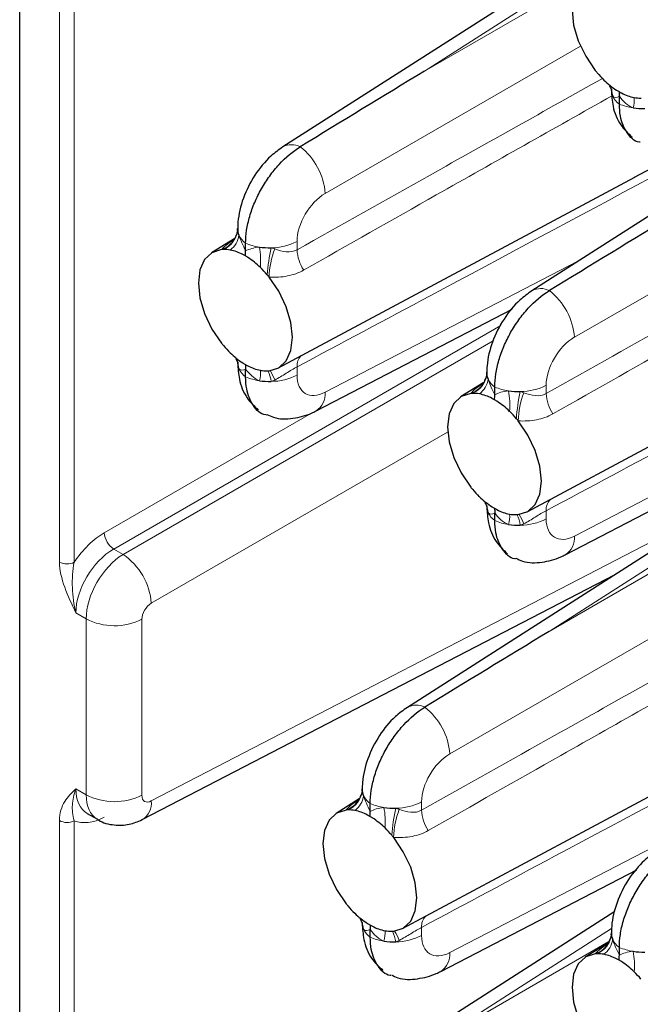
# Paper-space layout 'Blatt4' of a CAD drawing. Header units: millimetres. Extents: x 5 to 418, y 2 to 292.
# Tile 60 of 77: x 236 to 248, y 171 to 190. Entities that reach past the tile are written whole.
import ezdxf

# ---------------------------------------------------------------- set-up
doc = ezdxf.new("R2010")
doc.units = ezdxf.units.MM

psp = doc.layouts.new('Blatt4')

# ---------------------------------------------------------------- linework, layer by layer
at = {"color": 7, "linetype": 'Continuous', "lineweight": 25}
for p, q in [((236.215, 137.931), (236.215, 225.345)), ((247.408, 191.173), (241.162, 187.179)), ((247.776, 186.612), (252.338, 189.053)), ((252.093, 188.469), (245.846, 184.475)), ((247.49, 187.986), (247.49, 188.133)), ((241.071, 183.021), (247.783, 186.614)), ((240.311, 185.608), (240.313, 185.647)), ((240.259, 185.457), (239.821, 185.186)), ((240.278, 185.491), (240.288, 185.516)), ((240.463, 185.223), (240.463, 185.369)), ((241.788, 182.215), (245.474, 184.126)), ((245.755, 180.317), (252.468, 183.91)), ((240.463, 182.857), (240.463, 183.003)), ((244.996, 182.904), (244.998, 182.942)), ((244.944, 182.753), (244.506, 182.481)), ((244.962, 182.786), (244.973, 182.812)), ((245.148, 182.518), (245.148, 182.665)), ((246.473, 179.511), (250.159, 181.421)), ((249.75, 180.635), (243.504, 176.641)), ((245.148, 180.152), (245.148, 180.299)), ((238.518, 174.53), (247.41, 179.139)), ((243.413, 172.483), (250.125, 176.076)), ((242.62, 174.952), (242.631, 174.978)), ((242.653, 175.07), (242.656, 175.109)), ((242.601, 174.919), (242.164, 174.647)), ((242.805, 174.684), (242.805, 174.831)), ((237.485, 174.647), (237.675, 174.538)), ((244.131, 171.677), (247.816, 173.587)), ((247.408, 172.801), (241.162, 168.807)), ((242.805, 172.318), (242.805, 172.465)), ((247.338, 172.365), (247.34, 172.404)), ((247.286, 172.215), (246.848, 171.943)), ((247.305, 172.248), (247.315, 172.273)), ((247.49, 171.98), (247.49, 172.127))]:
    psp.add_line(p, q, dxfattribs=at)
at = {"color": 7, "linetype": 'Continuous', "lineweight": 18}
for p, q in [((236.961, 179.373), (236.961, 192.884)), ((237.24, 192.882), (237.24, 179.371)), ((247.344, 190.855), (243.826, 188.606)), ((243.826, 188.606), (247.295, 190.608)), ((246.759, 189.075), (241.96, 186.304)), ((251.444, 186.371), (246.644, 183.6)), ((241.43, 185.402), (241.43, 185.247)), ((241.96, 182.567), (246.725, 185.037)), ((245.259, 183.819), (237.982, 179.618)), ((238.159, 179.516), (245.115, 183.532)), ((241.43, 183.043), (241.43, 182.889)), ((246.114, 182.697), (246.114, 182.543)), ((246.644, 179.862), (251.41, 182.333)), ((237.806, 179.924), (241.703, 182.175)), ((244.262, 181.815), (238.689, 178.598)), ((238.689, 174.881), (249.584, 180.529)), ((246.114, 180.339), (246.114, 180.184)), ((249.686, 180.317), (246.168, 178.068)), ((246.168, 178.068), (249.637, 180.07)), ((237.982, 179.618), (238.159, 179.516)), ((249.101, 178.537), (244.302, 175.766)), ((237.466, 178.305), (237.271, 178.418)), ((237.466, 174.997), (237.466, 178.305)), ((238.513, 178.297), (238.513, 174.989)), ((237.271, 175.109), (237.466, 174.997)), ((243.772, 174.863), (243.772, 174.709)), ((236.961, 161.001), (236.961, 174.512)), ((237.24, 174.51), (237.24, 160.998)), ((244.302, 172.029), (249.067, 174.499)), ((243.772, 172.505), (243.772, 172.35)), ((247.344, 172.483), (243.826, 170.234)), ((243.826, 170.234), (247.295, 172.236))]:
    psp.add_line(p, q, dxfattribs=at)
at = {"color": 7, "linetype": 'Continuous', "lineweight": 25, "flags": 128}
for points in [[(247.038, 190.378), (246.857, 190.32), (246.718, 190.19), (246.63, 189.995), (246.601, 189.75), (246.63, 189.47), (246.718, 189.175), (246.857, 188.884), (247.038, 188.617)], [(240.011, 185.249), (239.83, 185.191), (239.691, 185.06), (239.604, 184.866), (239.574, 184.62), (239.604, 184.34), (239.691, 184.045), (239.83, 183.754), (240.011, 183.487)], [(240.904, 182.971), (241.086, 183.029), (241.224, 183.16), (241.312, 183.354), (241.342, 183.6), (241.312, 183.879), (241.224, 184.175), (241.086, 184.466), (240.904, 184.733)], [(244.695, 182.544), (244.514, 182.486), (244.375, 182.356), (244.288, 182.161), (244.258, 181.916), (244.288, 181.636), (244.375, 181.341), (244.514, 181.05), (244.695, 180.783)], [(245.589, 180.267), (245.77, 180.325), (245.909, 180.455), (245.996, 180.65), (246.026, 180.895), (245.996, 181.175), (245.909, 181.47), (245.77, 181.761), (245.589, 182.028)], [(242.353, 174.71), (242.172, 174.652), (242.033, 174.522), (241.946, 174.327), (241.916, 174.082), (241.946, 173.802), (242.033, 173.507), (242.172, 173.216), (242.353, 172.949)], [(243.247, 172.433), (243.428, 172.491), (243.567, 172.621), (243.654, 172.816), (243.684, 173.061), (243.654, 173.341), (243.567, 173.637), (243.428, 173.927), (243.247, 174.194)], [(247.038, 172.006), (246.857, 171.948), (246.718, 171.818), (246.63, 171.623), (246.601, 171.378), (246.63, 171.098), (246.718, 170.802), (246.857, 170.512), (247.038, 170.245)]]:
    psp.add_lwpolyline(points, dxfattribs=at)
at = {"color": 7, "linetype": 'Continuous', "lineweight": 25}
for centre, radius, start, end in [((248.623, 189.881), 2.027, 218.5813, 220.0888), ((248.506, 189.781), 1.874, 220.0481, 225.8225), ((248.26, 189.52), 1.515, 225.5928, 237.1612), ((247.602, 188.247), 0.262, 176.3392, 205.1679), ((247.937, 188.959), 0.866, 242.017, 258.8294), ((247.881, 188.698), 0.599, 259.2603, 271.6173), ((247.94, 189.178), 1.278, 261.3874, 271.3694), ((240.575, 185.63), 0.262, 176.34, 205.1671), ((240.061, 184.74), 0.511, 91.8594, 95.657), ((240.062, 184.652), 0.599, 79.2608, 91.6167), ((240.005, 184.391), 0.866, 62.017, 78.8292), ((240.913, 186.561), 1.278, 261.3871, 271.3694), ((239.682, 183.83), 1.515, 45.5927, 57.1613), ((239.436, 183.568), 1.874, 40.0482, 45.8228), ((239.345, 183.489), 1.994, 38.5683, 40.1007), ((241.57, 184.73), 1.994, 218.5683, 220.1007), ((241.48, 184.652), 1.875, 220.0478, 225.8204), ((241.234, 184.391), 1.516, 225.5956, 237.1585), ((240.575, 183.117), 0.262, 176.34, 205.1671), ((240.91, 183.83), 0.867, 242.0208, 258.8255), ((240.854, 183.568), 0.6, 259.2647, 271.6177), ((240.854, 183.48), 0.511, 271.8594, 275.657), ((245.259, 182.926), 0.262, 176.3392, 205.1679), ((240.913, 184.048), 1.278, 261.3871, 271.3694), ((245.597, 183.857), 1.278, 261.3874, 271.3694), ((244.746, 182.035), 0.511, 91.8594, 95.657), ((244.746, 181.947), 0.599, 79.2608, 91.6167), ((244.69, 181.686), 0.866, 62.0171, 78.8292), ((244.366, 181.125), 1.515, 45.5927, 57.1613), ((244.121, 180.864), 1.874, 40.0477, 45.823), ((244.033, 180.787), 1.991, 38.5674, 40.1027), ((246.255, 182.026), 1.994, 218.5683, 220.1007), ((246.164, 181.948), 1.875, 220.0478, 225.8204), ((245.919, 181.686), 1.516, 225.5956, 237.1584), ((245.259, 180.413), 0.262, 176.3392, 205.1679), ((245.595, 181.125), 0.867, 242.0208, 258.8255), ((245.538, 180.864), 0.599, 259.2642, 271.6188), ((245.539, 180.775), 0.51, 271.8546, 275.6589), ((245.597, 181.344), 1.278, 261.3874, 271.3694), ((242.917, 175.092), 0.262, 176.34, 205.1671), ((242.404, 174.2), 0.513, 91.856, 95.6398), ((242.404, 174.114), 0.599, 79.2615, 91.6214), ((242.348, 173.852), 0.866, 62.0171, 78.8292), ((243.255, 176.023), 1.278, 261.3874, 271.369), ((242.024, 173.291), 1.515, 45.5927, 57.1613), ((241.779, 173.031), 1.873, 40.0457, 45.8225), ((241.685, 172.949), 1.997, 38.5743, 40.1041), ((243.939, 174.214), 2.028, 218.5811, 220.0879), ((243.821, 174.113), 1.874, 220.0481, 225.8225), ((243.576, 173.852), 1.515, 225.5929, 237.1611), ((242.917, 172.579), 0.262, 176.34, 205.1671), ((243.252, 173.291), 0.866, 242.0168, 258.8295), ((243.196, 173.03), 0.599, 259.2599, 271.6177), ((243.196, 172.95), 0.519, 271.8864, 275.6272), ((247.602, 172.387), 0.262, 176.3392, 205.1679), ((243.255, 173.51), 1.278, 261.3874, 271.369), ((247.088, 171.495), 0.513, 91.8539, 95.6391), ((247.089, 171.409), 0.599, 79.2615, 91.6214), ((247.94, 173.318), 1.278, 261.3874, 271.3694), ((247.032, 171.148), 0.866, 62.017, 78.8294), ((246.709, 170.587), 1.515, 45.5928, 57.1612), ((246.463, 170.326), 1.873, 40.0458, 45.8223)]:
    psp.add_arc(centre, radius, start, end, dxfattribs=at)
at = {"color": 7, "linetype": 'Continuous', "lineweight": 18}
for centre, radius, start, end in [((246.971, 188.118), 0.393, 2.5169, 31.8567), ((247.73, 188.315), 0.407, 206.1668, 233.8725), ((247.26, 188.064), 0.511, 342.9335, 5.0684), ((247.9, 188.956), 1.053, 247.0412, 261.6921), ((241.328, 186.873), 0.349, 62.467, 118.4201), ((240.736, 186.214), 1.227, 4.2326, 52.1425), ((239.868, 185.661), 0.446, 293.3448, 353.2389), ((239.93, 185.572), 0.411, 306.281, 352.588), ((240.703, 185.698), 0.407, 206.1668, 233.8725), ((239.857, 185.687), 0.464, 289.3944, 335.0409), ((240.874, 186.339), 1.053, 247.041, 261.6923), ((240.937, 186.364), 1.081, 270.3273, 297.0842), ((239.253, 185.026), 1.493, 355.6362, 10.4651), ((244.089, 184.573), 3.225, 167.2822, 176.428), ((242.525, 184.686), 1.621, 159.1817, 178.3648), ((242.196, 185.284), 0.767, 182.8057, 213.2754), ((246.012, 184.168), 0.349, 62.467, 118.4201), ((245.421, 183.509), 1.227, 4.2326, 52.1425), ((239.944, 182.988), 0.393, 2.5166, 31.8564), ((241.692, 183.066), 0.263, 133.7793, 184.8391), ((240.703, 183.185), 0.407, 206.1668, 233.8725), ((240.233, 182.934), 0.511, 342.9326, 5.0693), ((240.306, 182.68), 0.644, 8.0467, 26.7205), ((240.193, 182.503), 0.868, 19.837, 32.8698), ((240.874, 183.826), 1.053, 247.041, 261.6923), ((240.937, 183.851), 1.081, 270.3273, 297.0842), ((244.541, 182.982), 0.464, 289.3952, 335.0401), ((244.552, 182.956), 0.446, 293.3447, 353.2393), ((244.615, 182.867), 0.411, 306.281, 352.588), ((245.387, 182.994), 0.407, 206.1668, 233.8725), ((241.577, 182.535), 0.384, 303.437, 4.6994), ((245.558, 183.635), 1.053, 247.0412, 261.6921), ((243.937, 182.321), 1.494, 355.6365, 10.4647), ((248.774, 181.869), 3.226, 167.2829, 176.4272), ((247.21, 181.982), 1.621, 159.1817, 178.3648), ((245.622, 183.66), 1.081, 270.327, 297.0843), ((246.88, 182.58), 0.767, 182.8057, 213.2754), ((246.377, 180.361), 0.263, 133.7793, 184.8391), ((244.629, 180.284), 0.393, 2.5159, 31.8577), ((245.387, 180.481), 0.407, 206.1668, 233.8725), ((245.558, 181.122), 1.053, 247.0412, 261.6921), ((244.917, 180.23), 0.511, 342.933, 5.0689), ((244.99, 179.976), 0.644, 8.0457, 26.7209), ((244.878, 179.798), 0.868, 19.838, 32.8689), ((245.622, 181.147), 1.081, 270.327, 297.0843), ((238.208, 179.952), 0.403, 183.9928, 236.0072), ((246.262, 179.831), 0.384, 303.438, 4.6984), ((237.483, 178.514), 1.209, 3.992, 56.0079), ((237.103, 179.647), 0.309, 242.678, 296.4558), ((237.997, 179.333), 1.157, 242.6783, 296.4557), ((243.67, 176.334), 0.349, 62.4701, 118.417), ((243.079, 175.675), 1.227, 4.2332, 52.1418), ((237.997, 176.025), 1.157, 242.6783, 296.4557), ((242.21, 175.122), 0.446, 293.3464, 353.2377), ((242.272, 175.033), 0.411, 306.2798, 352.5892), ((243.045, 175.16), 0.407, 206.1668, 233.8725), ((238.323, 174.842), 0.368, 301.9848, 6.1435), ((242.199, 175.148), 0.464, 289.3952, 335.0401), ((243.216, 175.801), 1.053, 247.0412, 261.6921), ((243.28, 175.826), 1.081, 270.3273, 297.0842), ((241.595, 174.488), 1.493, 355.6364, 10.4648), ((246.432, 174.035), 3.225, 167.2823, 176.4277), ((244.867, 174.148), 1.621, 159.1819, 178.3647), ((244.538, 174.746), 0.767, 182.8056, 213.276), ((237.103, 174.786), 0.309, 242.678, 296.4558), ((242.287, 172.45), 0.393, 2.5169, 31.8567), ((244.034, 172.527), 0.263, 133.7786, 184.8387), ((243.045, 172.647), 0.407, 206.1668, 233.8725), ((242.575, 172.396), 0.511, 342.9319, 5.07), ((242.64, 172.139), 0.652, 8.1623, 26.6049), ((242.536, 171.965), 0.867, 19.8329, 32.8739), ((243.216, 173.288), 1.053, 247.0412, 261.6921), ((243.28, 173.313), 1.081, 270.3273, 297.0842), ((246.884, 172.444), 0.464, 289.3955, 335.0393), ((246.895, 172.418), 0.446, 293.3467, 353.2374), ((246.957, 172.329), 0.411, 306.2798, 352.5892), ((247.73, 172.456), 0.407, 206.1668, 233.8725), ((243.919, 171.997), 0.384, 303.4366, 4.699), ((247.9, 173.096), 1.053, 247.0412, 261.6921), ((246.28, 171.783), 1.494, 355.6371, 10.4642)]:
    psp.add_arc(centre, radius, start, end, dxfattribs=at)
at = {"color": 7, "linetype": 'Continuous', "lineweight": 25}
for centre in [(243.84, 188.002), (248.525, 185.297), (246.182, 177.464)]:
    psp.add_ellipse(centre, major_axis=(20.258, 12.315), ratio=0.022083, start_param=1.558058, end_param=1.673678, dxfattribs=at)
at = {"color": 7, "linetype": 'Continuous', "lineweight": 18}
for centre, major_axis, ratio, start_param, end_param in [((241.974, 185.7), (0.39, 0.641), 0.592292, 0.825291, 2.369907), ((246.658, 182.995), (0.39, 0.641), 0.592292, 0.825291, 2.369907), ((241.974, 183.187), (0.39, 0.641), 0.592292, 2.369907, 3.914523), ((246.658, 180.482), (0.39, 0.641), 0.592292, 2.369907, 3.914523), ((237.829, 178.917), (0.65, 1.068), 0.592292, 0.825291, 1.505937), ((238.001, 178.812), (0.525, 0.851), 0.595951, 0.828964, 2.37358), ((238.178, 178.711), (0.505, 0.863), 0.581149, 0.814813, 2.35943), ((238.694, 178.396), (0.13, 0.214), 0.592292, 0.825291, 2.369907), ((244.316, 175.161), (0.39, 0.641), 0.592292, 0.825291, 2.369907), ((238.001, 175.504), (0.525, 0.851), 0.595951, 2.37358, 3.15906), ((238.178, 175.402), (0.505, 0.863), 0.581149, 2.35943, 3.139925), ((238.694, 175.088), (0.13, 0.214), 0.592292, 2.369907, 3.914523), ((237.829, 175.609), (0.65, 1.068), 0.592292, 3.233877, 3.914523), ((244.316, 172.649), (0.39, 0.641), 0.592292, 2.369907, 3.914523)]:
    psp.add_ellipse(centre, major_axis=major_axis, ratio=ratio, start_param=start_param, end_param=end_param, dxfattribs=at)
for points, knots in [([(252.22, 188.817), (249.457, 187.337), (245.86, 185.41), (242.263, 183.489), (241.43, 183.043)], [0, 0, 0, 0, 0.7682486, 1, 1, 1, 1]), ([(241.43, 185.247), (242.263, 185.715), (244.177, 186.79), (246.092, 187.862), (247.172, 188.467)], [0, 0, 0, 0, 0.435452, 1, 1, 1, 1]), ([(247.351, 188.141), (246.25, 187.52), (244.317, 186.43), (242.386, 185.335), (241.554, 184.863)], [0, 0, 0, 0, 0.569523, 1, 1, 1, 1]), ([(256.904, 186.113), (254.141, 184.633), (250.544, 182.706), (246.948, 180.784), (246.114, 180.339)], [0, 0, 0, 0, 0.7682486, 1, 1, 1, 1]), ([(246.114, 182.543), (246.948, 183.011), (248.862, 184.085), (250.776, 185.158), (251.857, 185.763)], [0, 0, 0, 0, 0.435452, 1, 1, 1, 1]), ([(240.011, 185.249), (240.017, 185.256), (240.055, 185.301), (240.122, 185.357), (240.218, 185.419), (240.243, 185.435)], [0, 0, 0, 0, 0.11985, 0.776491, 1, 1, 1, 1]), ([(252.036, 185.437), (250.935, 184.816), (249.002, 183.725), (247.07, 182.63), (246.239, 182.159)], [0, 0, 0, 0, 0.569523, 1, 1, 1, 1]), ([(241.01, 185.263), (241.083, 185.235), (241.155, 185.214), (241.297, 185.201), (241.368, 185.212), (241.43, 185.247)], [0, 0, 0, 0, 0.5, 0.5, 1, 1, 1, 1]), ([(241.554, 184.863), (241.461, 184.81), (241.359, 184.774), (241.14, 184.732), (241.024, 184.726), (240.904, 184.733)], [0, 0, 0, 0, 0.5, 0.5, 1, 1, 1, 1]), ([(241.43, 183.043), (241.399, 183.027), (241.366, 183.009), (241.298, 182.968), (241.262, 182.946), (241.155, 182.88), (241.083, 182.836), (241.01, 182.797)], [0, 0, 0, 0, 0.25, 0.25, 0.5, 0.5, 1, 1, 1, 1]), ([(244.695, 182.544), (244.701, 182.551), (244.74, 182.596), (244.806, 182.653), (244.903, 182.715), (244.927, 182.73)], [0, 0, 0, 0, 0.11985, 0.776492, 1, 1, 1, 1]), ([(245.694, 182.558), (245.767, 182.53), (245.839, 182.509), (245.982, 182.497), (246.052, 182.507), (246.114, 182.543)], [0, 0, 0, 0, 0.5, 0.5, 1, 1, 1, 1]), ([(246.239, 182.159), (246.145, 182.106), (246.043, 182.07), (245.824, 182.028), (245.709, 182.022), (245.589, 182.028)], [0, 0, 0, 0, 0.5, 0.5, 1, 1, 1, 1]), ([(246.114, 180.339), (246.083, 180.323), (246.051, 180.304), (245.982, 180.264), (245.946, 180.242), (245.839, 180.176), (245.767, 180.132), (245.694, 180.093)], [0, 0, 0, 0, 0.25, 0.25, 0.5, 0.5, 1, 1, 1, 1]), ([(236.961, 179.373), (236.961, 179.226), (237.004, 179.061), (237.12, 178.738), (237.196, 178.577), (237.271, 178.418)], [0, 0, 0, 0, 0.5, 0.5, 1, 1, 1, 1]), ([(237.24, 179.371), (237.223, 179.295), (237.214, 179.216), (237.203, 179.054), (237.203, 178.973), (237.212, 178.73), (237.234, 178.569), (237.271, 178.418)], [0, 0, 0, 0, 0.25, 0.25, 0.5, 0.5, 1, 1, 1, 1]), ([(254.562, 178.279), (251.799, 176.799), (248.202, 174.872), (244.605, 172.95), (243.772, 172.505)], [0, 0, 0, 0, 0.768249, 1, 1, 1, 1]), ([(243.772, 174.709), (244.605, 175.177), (246.52, 176.251), (248.434, 177.324), (249.515, 177.929)], [0, 0, 0, 0, 0.435452, 1, 1, 1, 1]), ([(249.693, 177.603), (248.592, 176.982), (246.66, 175.891), (244.728, 174.797), (243.897, 174.325)], [0, 0, 0, 0, 0.569523, 1, 1, 1, 1]), ([(236.961, 174.512), (236.961, 174.659), (237.004, 174.775), (237.12, 174.963), (237.196, 175.037), (237.271, 175.109)], [0, 0, 0, 0, 0.5, 0.5, 1, 1, 1, 1]), ([(237.24, 174.51), (237.223, 174.566), (237.214, 174.617), (237.203, 174.714), (237.203, 174.76), (237.212, 174.902), (237.234, 175.001), (237.271, 175.109)], [0, 0, 0, 0, 0.25, 0.25, 0.5, 0.5, 1, 1, 1, 1]), ([(242.353, 174.71), (242.359, 174.717), (242.397, 174.762), (242.464, 174.819), (242.56, 174.881), (242.585, 174.896)], [0, 0, 0, 0, 0.11985, 0.776492, 1, 1, 1, 1]), ([(243.352, 174.724), (243.425, 174.696), (243.497, 174.675), (243.64, 174.663), (243.71, 174.673), (243.772, 174.709)], [0, 0, 0, 0, 0.5, 0.5, 1, 1, 1, 1]), ([(243.897, 174.325), (243.803, 174.272), (243.701, 174.236), (243.482, 174.194), (243.366, 174.188), (243.247, 174.194)], [0, 0, 0, 0, 0.5, 0.5, 1, 1, 1, 1]), ([(243.772, 172.505), (243.741, 172.489), (243.708, 172.47), (243.64, 172.43), (243.604, 172.408), (243.497, 172.342), (243.425, 172.298), (243.352, 172.259)], [0, 0, 0, 0, 0.25, 0.25, 0.5, 0.5, 1, 1, 1, 1]), ([(247.038, 172.006), (247.044, 172.013), (247.082, 172.058), (247.149, 172.114), (247.245, 172.176), (247.269, 172.192)], [0, 0, 0, 0, 0.119849, 0.776492, 1, 1, 1, 1])]:
    psp.add_open_spline(points, degree=3, knots=knots, dxfattribs=at)
at = {"color": 7, "linetype": 'Continuous', "lineweight": 25}
for points, knots in [([(247.302, 188.324), (247.31, 188.314), (247.333, 188.283), (247.339, 188.241), (247.339, 188.243), (247.339, 188.243)], [0, 0, 0, 0, 0.244908, 0.778691, 1, 1, 1, 1]), ([(247.34, 188.246), (247.346, 188.145), (247.361, 187.917), (247.483, 187.597), (247.653, 187.435), (247.729, 187.363)], [0, 0, 0, 0, 0.303836, 0.686795, 1, 1, 1, 1]), ([(247.88, 187.268), (247.876, 187.268), (247.769, 187.278), (247.626, 187.439), (247.504, 187.696), (247.494, 187.908), (247.49, 187.986)], [0, 0, 0, 0, 0.016729, 0.396811, 0.776961, 1, 1, 1, 1]), ([(241.162, 187.179), (241.085, 187.124), (240.887, 186.981), (240.62, 186.655), (240.404, 186.224), (240.32, 185.87), (240.314, 185.676), (240.313, 185.629)], [0, 0, 0, 0, 0.159013, 0.411873, 0.670951, 0.921518, 1, 1, 1, 1]), ([(240.463, 185.369), (240.463, 185.448), (240.47, 185.53), (240.495, 185.698), (240.515, 185.786), (240.566, 185.961), (240.597, 186.048), (240.671, 186.221), (240.714, 186.309), (240.809, 186.475), (240.86, 186.555), (240.972, 186.71), (241.032, 186.783), (241.217, 186.985), (241.352, 187.098), (241.489, 187.182)], [0, 0, 0, 0, 0.125, 0.125, 0.25, 0.25, 0.375, 0.375, 0.5, 0.5, 0.625, 0.625, 0.75, 0.75, 1, 1, 1, 1]), ([(240.28, 185.518), (240.275, 185.498), (240.262, 185.448), (240.229, 185.418), (240.232, 185.42), (240.232, 185.42)], [0, 0, 0, 0, 0.298933, 0.777581, 1, 1, 1, 1]), ([(240.312, 185.625), (240.311, 185.61), (240.309, 185.572), (240.288, 185.522), (240.275, 185.492)], [0, 0, 0, 0, 0.41602, 1, 1, 1, 1]), ([(245.846, 184.475), (245.77, 184.42), (245.571, 184.277), (245.305, 183.951), (245.088, 183.52), (245.004, 183.166), (244.999, 182.971), (244.997, 182.925)], [0, 0, 0, 0, 0.159013, 0.411873, 0.670951, 0.921518, 1, 1, 1, 1]), ([(245.148, 182.665), (245.148, 182.744), (245.154, 182.826), (245.18, 182.994), (245.199, 183.081), (245.251, 183.256), (245.282, 183.343), (245.356, 183.517), (245.399, 183.604), (245.493, 183.771), (245.545, 183.851), (245.656, 184.005), (245.716, 184.079), (245.901, 184.28), (246.037, 184.394), (246.174, 184.478)], [0, 0, 0, 0, 0.125, 0.125, 0.25, 0.25, 0.375, 0.375, 0.5, 0.5, 0.625, 0.625, 0.75, 0.75, 1, 1, 1, 1]), ([(240.276, 183.195), (240.283, 183.185), (240.306, 183.153), (240.312, 183.111), (240.312, 183.113), (240.312, 183.114)], [0, 0, 0, 0, 0.244883, 0.778691, 1, 1, 1, 1]), ([(240.313, 183.117), (240.319, 183.016), (240.334, 182.787), (240.456, 182.467), (240.626, 182.306), (240.702, 182.233)], [0, 0, 0, 0, 0.303829, 0.686795, 1, 1, 1, 1]), ([(240.853, 182.138), (240.849, 182.139), (240.742, 182.148), (240.599, 182.309), (240.477, 182.567), (240.467, 182.778), (240.463, 182.857)], [0, 0, 0, 0, 0.016726, 0.396809, 0.77696, 1, 1, 1, 1]), ([(244.964, 182.813), (244.959, 182.794), (244.947, 182.743), (244.914, 182.713), (244.916, 182.715), (244.917, 182.716)], [0, 0, 0, 0, 0.298933, 0.777581, 1, 1, 1, 1]), ([(244.997, 182.921), (244.996, 182.905), (244.994, 182.868), (244.972, 182.817), (244.96, 182.788)], [0, 0, 0, 0, 0.416019, 1, 1, 1, 1]), ([(240.861, 182.151), (240.902, 182.131), (241.053, 182.054), (241.356, 182.065), (241.623, 182.133), (241.76, 182.201), (241.788, 182.215)], [0, 0, 0, 0, 0.140061, 0.52421, 0.90346, 1, 1, 1, 1]), ([(244.96, 180.49), (244.968, 180.48), (244.991, 180.449), (244.997, 180.407), (244.997, 180.409), (244.997, 180.409)], [0, 0, 0, 0, 0.244883, 0.778691, 1, 1, 1, 1]), ([(244.997, 180.412), (245.004, 180.311), (245.019, 180.083), (245.141, 179.763), (245.311, 179.601), (245.387, 179.529)], [0, 0, 0, 0, 0.303829, 0.686795, 1, 1, 1, 1]), ([(245.538, 179.434), (245.533, 179.434), (245.426, 179.444), (245.284, 179.605), (245.162, 179.862), (245.151, 180.074), (245.148, 180.152)], [0, 0, 0, 0, 0.016726, 0.396809, 0.77696, 1, 1, 1, 1]), ([(245.546, 179.447), (245.586, 179.426), (245.738, 179.35), (246.041, 179.36), (246.307, 179.429), (246.445, 179.497), (246.473, 179.511)], [0, 0, 0, 0, 0.140061, 0.524209, 0.90346, 1, 1, 1, 1]), ([(243.504, 176.641), (243.427, 176.586), (243.229, 176.443), (242.962, 176.117), (242.746, 175.686), (242.662, 175.332), (242.656, 175.138), (242.655, 175.091)], [0, 0, 0, 0, 0.159013, 0.411872, 0.670951, 0.921522, 1, 1, 1, 1]), ([(242.805, 174.831), (242.805, 174.91), (242.812, 174.992), (242.838, 175.16), (242.857, 175.247), (242.908, 175.422), (242.94, 175.509), (243.013, 175.683), (243.057, 175.77), (243.151, 175.937), (243.202, 176.017), (243.314, 176.171), (243.374, 176.245), (243.559, 176.446), (243.694, 176.56), (243.831, 176.644)], [0, 0, 0, 0, 0.125, 0.125, 0.25, 0.25, 0.375, 0.375, 0.5, 0.5, 0.625, 0.625, 0.75, 0.75, 1, 1, 1, 1]), ([(242.622, 174.98), (242.617, 174.96), (242.605, 174.909), (242.571, 174.88), (242.574, 174.881), (242.575, 174.882)], [0, 0, 0, 0, 0.298911, 0.777564, 1, 1, 1, 1]), ([(242.655, 175.087), (242.654, 175.071), (242.651, 175.034), (242.63, 174.983), (242.618, 174.954)], [0, 0, 0, 0, 0.416036, 1, 1, 1, 1]), ([(237.671, 174.546), (237.679, 174.539), (237.768, 174.466), (237.984, 174.422), (238.27, 174.424), (238.437, 174.495), (238.518, 174.53)], [0, 0, 0, 0, 0.036766, 0.3891438, 0.7027695, 1, 1, 1, 1]), ([(248.188, 173.937), (248.112, 173.882), (247.913, 173.738), (247.647, 173.412), (247.431, 172.981), (247.347, 172.628), (247.341, 172.433), (247.34, 172.387)], [0, 0, 0, 0, 0.159013, 0.411872, 0.670951, 0.921522, 1, 1, 1, 1]), ([(247.49, 172.127), (247.49, 172.206), (247.496, 172.287), (247.522, 172.456), (247.542, 172.543), (247.593, 172.718), (247.624, 172.805), (247.698, 172.979), (247.741, 173.066), (247.835, 173.233), (247.887, 173.313), (247.998, 173.467), (248.058, 173.541), (248.244, 173.742), (248.379, 173.856), (248.516, 173.939)], [0, 0, 0, 0, 0.125, 0.125, 0.25, 0.25, 0.375, 0.375, 0.5, 0.5, 0.625, 0.625, 0.75, 0.75, 1, 1, 1, 1]), ([(242.618, 172.657), (242.625, 172.647), (242.649, 172.615), (242.655, 172.573), (242.655, 172.575), (242.655, 172.576)], [0, 0, 0, 0, 0.244908, 0.778691, 1, 1, 1, 1]), ([(242.655, 172.578), (242.661, 172.477), (242.676, 172.249), (242.798, 171.929), (242.968, 171.767), (243.045, 171.695)], [0, 0, 0, 0, 0.303836, 0.686795, 1, 1, 1, 1]), ([(247.339, 172.382), (247.338, 172.367), (247.336, 172.33), (247.315, 172.279), (247.302, 172.249)], [0, 0, 0, 0, 0.416034, 1, 1, 1, 1]), ([(243.196, 171.6), (243.191, 171.6), (243.084, 171.61), (242.941, 171.771), (242.82, 172.028), (242.809, 172.24), (242.805, 172.318)], [0, 0, 0, 0, 0.016726, 0.396809, 0.77696, 1, 1, 1, 1]), ([(247.306, 172.275), (247.302, 172.256), (247.289, 172.205), (247.256, 172.175), (247.258, 172.177), (247.259, 172.177)], [0, 0, 0, 0, 0.2989128, 0.7775641, 1, 1, 1, 1]), ([(243.203, 171.613), (243.244, 171.592), (243.395, 171.516), (243.699, 171.526), (243.965, 171.595), (244.103, 171.663), (244.131, 171.677)], [0, 0, 0, 0, 0.140061, 0.524208, 0.903459, 1, 1, 1, 1])]:
    psp.add_open_spline(points, degree=3, knots=knots, dxfattribs=at)
at = {"color": 7, "linetype": 'Continuous', "lineweight": 18}
for points in [[(247.49, 188.133), (247.44, 188.107), (247.393, 188.1), (247.364, 188.135)], [(247.748, 187.914), (247.641, 187.957), (247.557, 188.039), (247.49, 188.133)], [(240.338, 185.519), (240.366, 185.43), (240.413, 185.326), (240.463, 185.223)], [(240.463, 185.223), (240.53, 185.258), (240.614, 185.287), (240.721, 185.297)], [(240.943, 185.283), (240.967, 185.278), (240.989, 185.271), (241.01, 185.263)], [(240.463, 183.003), (240.413, 182.977), (240.366, 182.97), (240.338, 183.006)], [(240.721, 182.784), (240.614, 182.827), (240.53, 182.91), (240.463, 183.003)], [(241.01, 182.797), (240.989, 182.786), (240.967, 182.777), (240.943, 182.77)], [(245.022, 182.814), (245.051, 182.726), (245.097, 182.622), (245.148, 182.518)], [(245.148, 182.518), (245.214, 182.554), (245.298, 182.583), (245.406, 182.593)], [(245.628, 182.579), (245.651, 182.573), (245.673, 182.566), (245.694, 182.558)], [(245.148, 180.299), (245.097, 180.273), (245.051, 180.266), (245.022, 180.301)], [(245.406, 180.08), (245.298, 180.123), (245.214, 180.205), (245.148, 180.299)], [(245.694, 180.093), (245.673, 180.081), (245.651, 180.072), (245.628, 180.066)], [(242.68, 174.98), (242.708, 174.892), (242.755, 174.788), (242.805, 174.684)], [(242.805, 174.684), (242.872, 174.72), (242.956, 174.749), (243.064, 174.759)], [(243.286, 174.745), (243.309, 174.739), (243.331, 174.732), (243.352, 174.724)], [(242.805, 172.465), (242.755, 172.439), (242.708, 172.432), (242.68, 172.468)], [(243.064, 172.246), (242.956, 172.289), (242.872, 172.371), (242.805, 172.465)], [(243.352, 172.259), (243.331, 172.247), (243.309, 172.238), (243.286, 172.232)], [(247.364, 172.276), (247.393, 172.188), (247.44, 172.083), (247.49, 171.98)], [(247.49, 171.98), (247.557, 172.016), (247.641, 172.045), (247.748, 172.054)]]:
    psp.add_open_spline(points, degree=3, dxfattribs=at)
at = {"color": 7, "linetype": 'Continuous', "lineweight": 25}
for points in [[(247.439, 188.247), (247.454, 188.237), (247.469, 188.228), (247.485, 188.219)], [(247.485, 188.219), (247.5, 188.21), (247.515, 188.202), (247.53, 188.194)], [(247.485, 188.219), (247.488, 188.191), (247.49, 188.163), (247.49, 188.133)], [(240.458, 185.131), (240.442, 185.139), (240.427, 185.148), (240.412, 185.156)], [(240.458, 185.131), (240.461, 185.162), (240.463, 185.193), (240.463, 185.223)], [(240.503, 185.103), (240.488, 185.113), (240.473, 185.122), (240.458, 185.131)], [(240.412, 183.117), (240.427, 183.107), (240.442, 183.098), (240.458, 183.089)], [(240.458, 183.089), (240.473, 183.08), (240.488, 183.072), (240.503, 183.064)], [(240.458, 183.089), (240.461, 183.062), (240.463, 183.033), (240.463, 183.003)], [(245.142, 182.426), (245.127, 182.435), (245.112, 182.443), (245.096, 182.451)], [(245.142, 182.426), (245.146, 182.458), (245.148, 182.489), (245.148, 182.518)], [(245.188, 182.398), (245.173, 182.408), (245.157, 182.417), (245.142, 182.426)], [(245.096, 180.413), (245.112, 180.403), (245.127, 180.394), (245.142, 180.385)], [(245.142, 180.385), (245.157, 180.376), (245.173, 180.368), (245.188, 180.36)], [(245.142, 180.385), (245.146, 180.357), (245.148, 180.329), (245.148, 180.299)], [(242.8, 174.592), (242.785, 174.601), (242.769, 174.609), (242.754, 174.617)], [(242.8, 174.592), (242.803, 174.624), (242.805, 174.655), (242.805, 174.684)], [(242.846, 174.565), (242.83, 174.574), (242.815, 174.584), (242.8, 174.592)], [(242.754, 172.579), (242.769, 172.569), (242.785, 172.56), (242.8, 172.551)], [(242.8, 172.551), (242.815, 172.542), (242.83, 172.534), (242.846, 172.526)], [(242.8, 172.551), (242.803, 172.523), (242.805, 172.495), (242.805, 172.465)], [(247.485, 171.888), (247.469, 171.897), (247.454, 171.905), (247.439, 171.913)], [(247.485, 171.888), (247.488, 171.919), (247.49, 171.95), (247.49, 171.98)], [(247.53, 171.86), (247.515, 171.87), (247.5, 171.879), (247.485, 171.888)]]:
    psp.add_open_spline(points, degree=3, dxfattribs=at)

doc.saveas('drawing.dxf')
